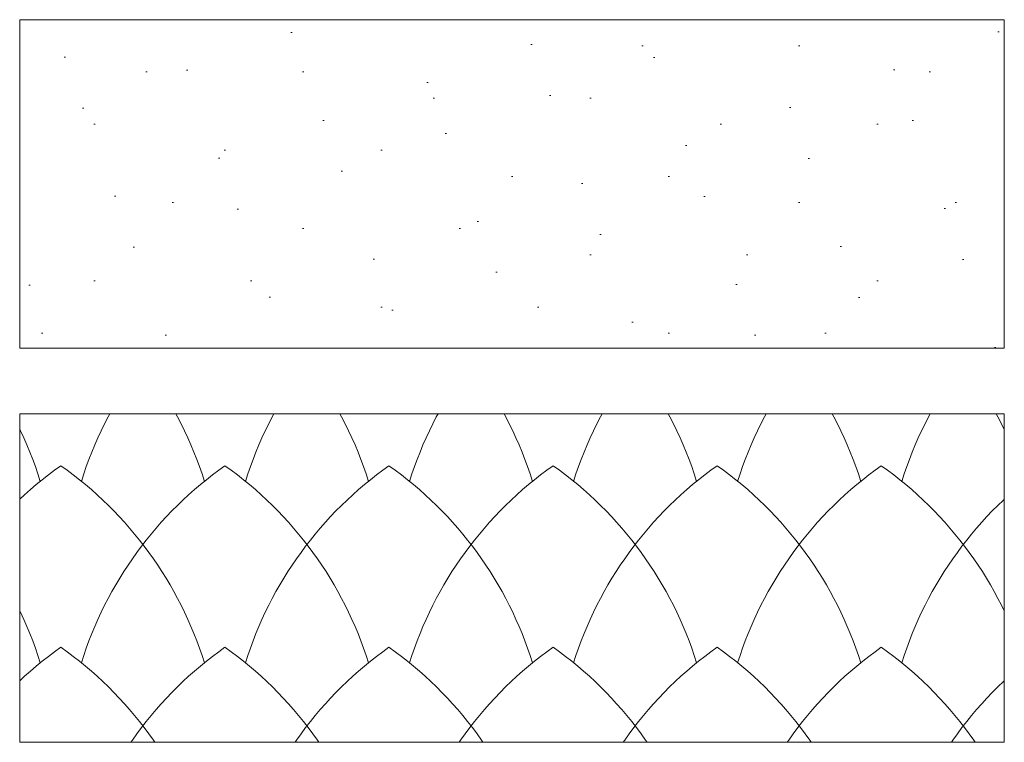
# Paper-space layout 'SA-902 Ruumi 103 siseviimistlused' of a CAD drawing. Header units: millimetres. Extents: x 15 to 415, y 5 to 292.
# Tile 103 of 108: x 295 to 307, y 229 to 238. Entities that reach past the tile are written whole.
import ezdxf
from ezdxf.xclip import XClip

# ---------------------------------------------------------------- set-up
doc = ezdxf.new("R2010")
doc.units = ezdxf.units.MM
doc.header["$MEASUREMENT"] = 0
doc.header["$XCLIPFRAME"] = 2

# ---------------------------------------------------------------- blocks, each defined once
blk = doc.blocks.new('*X23')
at = {"color": 253, "linetype": 'Continuous', "lineweight": 9}
for p, q in [((295.687, 232.871), (295.644, 232.787)), ((295.708, 232.909), (295.687, 232.871)), ((296.533, 232.871), (296.512, 232.909)), ((296.576, 232.787), (296.533, 232.871)), ((297.687, 232.871), (297.644, 232.787)), ((297.708, 232.909), (297.687, 232.871)), ((298.533, 232.871), (298.512, 232.909)), ((298.576, 232.787), (298.533, 232.871)), ((299.687, 232.871), (299.644, 232.787)), ((299.708, 232.909), (299.687, 232.871)), ((300.533, 232.871), (300.512, 232.909)), ((300.576, 232.787), (300.533, 232.871)), ((301.687, 232.871), (301.644, 232.787)), ((301.708, 232.909), (301.687, 232.871)), ((302.533, 232.871), (302.512, 232.909)), ((302.576, 232.787), (302.533, 232.871)), ((303.687, 232.871), (303.644, 232.787)), ((303.708, 232.909), (303.687, 232.871)), ((304.533, 232.871), (304.512, 232.909)), ((304.576, 232.787), (304.533, 232.871)), ((305.687, 232.871), (305.644, 232.787)), ((305.708, 232.909), (305.687, 232.871)), ((306.533, 232.871), (306.512, 232.909)), ((306.576, 232.787), (306.533, 232.871)), ((294.618, 232.702), (294.609, 232.721)), ((295.644, 232.787), (295.602, 232.702)), ((296.618, 232.702), (296.576, 232.787)), ((297.644, 232.787), (297.602, 232.702)), ((298.618, 232.702), (298.576, 232.787)), ((299.644, 232.787), (299.602, 232.702)), ((300.618, 232.702), (300.576, 232.787)), ((301.644, 232.787), (301.602, 232.702)), ((302.618, 232.702), (302.576, 232.787)), ((303.644, 232.787), (303.602, 232.702)), ((304.618, 232.702), (304.576, 232.787)), ((305.644, 232.787), (305.602, 232.702)), ((306.61, 232.718), (306.576, 232.787)), ((294.658, 232.616), (294.618, 232.702)), ((294.696, 232.53), (294.658, 232.616)), ((295.562, 232.616), (295.524, 232.53)), ((295.602, 232.702), (295.562, 232.616)), ((296.658, 232.616), (296.618, 232.702)), ((296.696, 232.53), (296.658, 232.616)), ((297.562, 232.616), (297.524, 232.53)), ((297.602, 232.702), (297.562, 232.616)), ((298.658, 232.616), (298.618, 232.702)), ((298.696, 232.53), (298.658, 232.616)), ((299.562, 232.616), (299.524, 232.53)), ((299.602, 232.702), (299.562, 232.616)), ((300.658, 232.616), (300.618, 232.702)), ((300.696, 232.53), (300.658, 232.616)), ((301.562, 232.616), (301.524, 232.53)), ((301.602, 232.702), (301.562, 232.616)), ((302.658, 232.616), (302.618, 232.702)), ((302.696, 232.53), (302.658, 232.616)), ((303.562, 232.616), (303.524, 232.53)), ((303.602, 232.702), (303.562, 232.616)), ((304.658, 232.616), (304.618, 232.702)), ((304.696, 232.53), (304.658, 232.616)), ((305.562, 232.616), (305.524, 232.53)), ((305.602, 232.702), (305.562, 232.616)), ((294.733, 232.443), (294.696, 232.53)), ((295.524, 232.53), (295.488, 232.443)), ((296.733, 232.443), (296.696, 232.53)), ((297.524, 232.53), (297.488, 232.443)), ((298.733, 232.443), (298.696, 232.53)), ((299.524, 232.53), (299.488, 232.443)), ((300.733, 232.443), (300.696, 232.53)), ((301.524, 232.53), (301.488, 232.443)), ((302.733, 232.443), (302.696, 232.53)), ((303.524, 232.53), (303.488, 232.443)), ((304.733, 232.443), (304.696, 232.53)), ((305.524, 232.53), (305.488, 232.443)), ((294.767, 232.355), (294.733, 232.443)), ((294.8, 232.266), (294.767, 232.355)), ((295.453, 232.355), (295.42, 232.266)), ((295.488, 232.443), (295.453, 232.355)), ((296.767, 232.355), (296.733, 232.443)), ((296.8, 232.266), (296.767, 232.355)), ((297.453, 232.355), (297.42, 232.266)), ((297.488, 232.443), (297.453, 232.355)), ((298.767, 232.355), (298.733, 232.443)), ((298.8, 232.266), (298.767, 232.355)), ((299.453, 232.355), (299.42, 232.266)), ((299.488, 232.443), (299.453, 232.355)), ((300.767, 232.355), (300.733, 232.443)), ((300.8, 232.266), (300.767, 232.355)), ((301.453, 232.355), (301.42, 232.266)), ((301.488, 232.443), (301.453, 232.355)), ((302.767, 232.355), (302.733, 232.443)), ((302.8, 232.266), (302.767, 232.355)), ((303.453, 232.355), (303.42, 232.266)), ((303.488, 232.443), (303.453, 232.355)), ((304.767, 232.355), (304.733, 232.443)), ((304.8, 232.266), (304.767, 232.355)), ((305.453, 232.355), (305.42, 232.266)), ((305.488, 232.443), (305.453, 232.355)), ((294.831, 232.177), (294.8, 232.266)), ((295.11, 232.277), (295.034, 232.222)), ((295.187, 232.222), (295.11, 232.277)), ((295.42, 232.266), (295.389, 232.177)), ((296.831, 232.177), (296.8, 232.266)), ((297.11, 232.277), (297.034, 232.222)), ((297.187, 232.222), (297.11, 232.277)), ((297.42, 232.266), (297.389, 232.177)), ((298.831, 232.177), (298.8, 232.266)), ((299.11, 232.277), (299.034, 232.222)), ((299.187, 232.222), (299.11, 232.277)), ((299.42, 232.266), (299.389, 232.177)), ((300.831, 232.177), (300.8, 232.266)), ((301.11, 232.277), (301.034, 232.222)), ((301.187, 232.222), (301.11, 232.277)), ((301.42, 232.266), (301.389, 232.177)), ((302.831, 232.177), (302.8, 232.266)), ((303.11, 232.277), (303.034, 232.222)), ((303.187, 232.222), (303.11, 232.277)), ((303.42, 232.266), (303.389, 232.177)), ((304.831, 232.177), (304.8, 232.266)), ((305.11, 232.277), (305.034, 232.222)), ((305.187, 232.222), (305.11, 232.277)), ((305.42, 232.266), (305.389, 232.177)), ((294.86, 232.087), (294.831, 232.177)), ((294.958, 232.165), (294.884, 232.107)), ((295.034, 232.222), (294.958, 232.165)), ((295.262, 232.165), (295.187, 232.222)), ((295.337, 232.107), (295.262, 232.165)), ((295.389, 232.177), (295.36, 232.087)), ((296.86, 232.087), (296.831, 232.177)), ((296.958, 232.165), (296.884, 232.107)), ((297.034, 232.222), (296.958, 232.165)), ((297.262, 232.165), (297.187, 232.222)), ((297.337, 232.107), (297.262, 232.165)), ((297.389, 232.177), (297.36, 232.087)), ((298.86, 232.087), (298.831, 232.177)), ((298.958, 232.165), (298.884, 232.107)), ((299.034, 232.222), (298.958, 232.165)), ((299.262, 232.165), (299.187, 232.222)), ((299.337, 232.107), (299.262, 232.165)), ((299.389, 232.177), (299.36, 232.087)), ((300.86, 232.087), (300.831, 232.177)), ((300.958, 232.165), (300.884, 232.107)), ((301.034, 232.222), (300.958, 232.165)), ((301.262, 232.165), (301.187, 232.222)), ((301.337, 232.107), (301.262, 232.165)), ((301.389, 232.177), (301.36, 232.087)), ((302.86, 232.087), (302.831, 232.177)), ((302.958, 232.165), (302.884, 232.107)), ((303.034, 232.222), (302.958, 232.165)), ((303.262, 232.165), (303.187, 232.222)), ((303.337, 232.107), (303.262, 232.165)), ((303.389, 232.177), (303.36, 232.087)), ((304.86, 232.087), (304.831, 232.177)), ((304.958, 232.165), (304.884, 232.107)), ((305.034, 232.222), (304.958, 232.165)), ((305.262, 232.165), (305.187, 232.222)), ((305.337, 232.107), (305.262, 232.165)), ((305.389, 232.177), (305.36, 232.087)), ((294.811, 232.047), (294.739, 231.986)), ((294.884, 232.107), (294.811, 232.047)), ((295.41, 232.047), (295.337, 232.107)), ((295.482, 231.986), (295.41, 232.047)), ((296.811, 232.047), (296.739, 231.986)), ((296.884, 232.107), (296.811, 232.047)), ((297.41, 232.047), (297.337, 232.107)), ((297.482, 231.986), (297.41, 232.047)), ((298.811, 232.047), (298.739, 231.986)), ((298.884, 232.107), (298.811, 232.047)), ((299.41, 232.047), (299.337, 232.107)), ((299.482, 231.986), (299.41, 232.047)), ((300.811, 232.047), (300.739, 231.986)), ((300.884, 232.107), (300.811, 232.047)), ((301.41, 232.047), (301.337, 232.107)), ((301.482, 231.986), (301.41, 232.047)), ((302.811, 232.047), (302.739, 231.986)), ((302.884, 232.107), (302.811, 232.047)), ((303.41, 232.047), (303.337, 232.107)), ((303.482, 231.986), (303.41, 232.047)), ((304.811, 232.047), (304.739, 231.986)), ((304.884, 232.107), (304.811, 232.047)), ((305.41, 232.047), (305.337, 232.107)), ((305.482, 231.986), (305.41, 232.047)), ((294.668, 231.923), (294.609, 231.868)), ((294.739, 231.986), (294.668, 231.923)), ((295.552, 231.923), (295.482, 231.986)), ((295.622, 231.859), (295.552, 231.923)), ((296.668, 231.923), (296.599, 231.859)), ((296.739, 231.986), (296.668, 231.923)), ((297.552, 231.923), (297.482, 231.986)), ((297.622, 231.859), (297.552, 231.923)), ((298.668, 231.923), (298.599, 231.859)), ((298.739, 231.986), (298.668, 231.923)), ((299.552, 231.923), (299.482, 231.986)), ((299.622, 231.859), (299.552, 231.923)), ((300.668, 231.923), (300.599, 231.859)), ((300.739, 231.986), (300.668, 231.923)), ((301.552, 231.923), (301.482, 231.986)), ((301.622, 231.859), (301.552, 231.923)), ((302.668, 231.923), (302.599, 231.859)), ((302.739, 231.986), (302.668, 231.923)), ((303.552, 231.923), (303.482, 231.986)), ((303.622, 231.859), (303.552, 231.923)), ((304.668, 231.923), (304.599, 231.859)), ((304.739, 231.986), (304.668, 231.923)), ((305.552, 231.923), (305.482, 231.986)), ((305.622, 231.859), (305.552, 231.923)), ((306.61, 231.869), (306.599, 231.859)), ((295.69, 231.793), (295.622, 231.859)), ((295.756, 231.726), (295.69, 231.793)), ((296.531, 231.793), (296.464, 231.726)), ((296.599, 231.859), (296.531, 231.793)), ((297.69, 231.793), (297.622, 231.859)), ((297.756, 231.726), (297.69, 231.793)), ((298.531, 231.793), (298.464, 231.726)), ((298.599, 231.859), (298.531, 231.793)), ((299.69, 231.793), (299.622, 231.859)), ((299.756, 231.726), (299.69, 231.793)), ((300.531, 231.793), (300.464, 231.726)), ((300.599, 231.859), (300.531, 231.793)), ((301.69, 231.793), (301.622, 231.859)), ((301.756, 231.726), (301.69, 231.793)), ((302.531, 231.793), (302.464, 231.726)), ((302.599, 231.859), (302.531, 231.793)), ((303.69, 231.793), (303.622, 231.859)), ((303.756, 231.726), (303.69, 231.793)), ((304.531, 231.793), (304.464, 231.726)), ((304.599, 231.859), (304.531, 231.793)), ((305.69, 231.793), (305.622, 231.859)), ((305.756, 231.726), (305.69, 231.793)), ((306.531, 231.793), (306.464, 231.726)), ((306.599, 231.859), (306.531, 231.793)), ((295.822, 231.658), (295.756, 231.726)), ((295.885, 231.588), (295.822, 231.658)), ((296.399, 231.658), (296.335, 231.588)), ((296.464, 231.726), (296.399, 231.658)), ((297.822, 231.658), (297.756, 231.726)), ((297.885, 231.588), (297.822, 231.658)), ((298.399, 231.658), (298.335, 231.588)), ((298.464, 231.726), (298.399, 231.658)), ((299.822, 231.658), (299.756, 231.726)), ((299.885, 231.588), (299.822, 231.658)), ((300.399, 231.658), (300.335, 231.588)), ((300.464, 231.726), (300.399, 231.658)), ((301.822, 231.658), (301.756, 231.726)), ((301.885, 231.588), (301.822, 231.658)), ((302.399, 231.658), (302.335, 231.588)), ((302.464, 231.726), (302.399, 231.658)), ((303.822, 231.658), (303.756, 231.726)), ((303.885, 231.588), (303.822, 231.658)), ((304.399, 231.658), (304.335, 231.588)), ((304.464, 231.726), (304.399, 231.658)), ((305.822, 231.658), (305.756, 231.726)), ((305.885, 231.588), (305.822, 231.658)), ((306.399, 231.658), (306.335, 231.588)), ((306.464, 231.726), (306.399, 231.658)), ((295.948, 231.517), (295.885, 231.588)), ((296.009, 231.445), (295.948, 231.517)), ((296.273, 231.517), (296.212, 231.445)), ((296.335, 231.588), (296.273, 231.517)), ((297.948, 231.517), (297.885, 231.588)), ((298.009, 231.445), (297.948, 231.517)), ((298.273, 231.517), (298.212, 231.445)), ((298.335, 231.588), (298.273, 231.517)), ((299.948, 231.517), (299.885, 231.588)), ((300.009, 231.445), (299.948, 231.517)), ((300.273, 231.517), (300.212, 231.445)), ((300.335, 231.588), (300.273, 231.517)), ((301.948, 231.517), (301.885, 231.588)), ((302.009, 231.445), (301.948, 231.517)), ((302.273, 231.517), (302.212, 231.445)), ((302.335, 231.588), (302.273, 231.517)), ((303.948, 231.517), (303.885, 231.588)), ((304.009, 231.445), (303.948, 231.517)), ((304.273, 231.517), (304.212, 231.445)), ((304.335, 231.588), (304.273, 231.517)), ((305.948, 231.517), (305.885, 231.588)), ((306.009, 231.445), (305.948, 231.517)), ((306.273, 231.517), (306.212, 231.445)), ((306.335, 231.588), (306.273, 231.517)), ((296.068, 231.372), (296.009, 231.445)), ((296.212, 231.445), (296.152, 231.372)), ((298.068, 231.372), (298.009, 231.445)), ((298.212, 231.445), (298.152, 231.372)), ((300.068, 231.372), (300.009, 231.445)), ((300.212, 231.445), (300.152, 231.372)), ((302.068, 231.372), (302.009, 231.445)), ((302.212, 231.445), (302.152, 231.372)), ((304.068, 231.372), (304.009, 231.445)), ((304.212, 231.445), (304.152, 231.372)), ((306.068, 231.372), (306.009, 231.445)), ((306.212, 231.445), (306.152, 231.372)), ((296.094, 231.297), (296.038, 231.221)), ((296.126, 231.297), (296.068, 231.372)), ((296.152, 231.372), (296.094, 231.297)), ((296.183, 231.221), (296.126, 231.297)), ((298.094, 231.297), (298.038, 231.221)), ((298.126, 231.297), (298.068, 231.372)), ((298.152, 231.372), (298.094, 231.297)), ((298.183, 231.221), (298.126, 231.297)), ((300.094, 231.297), (300.038, 231.221)), ((300.126, 231.297), (300.068, 231.372)), ((300.152, 231.372), (300.094, 231.297)), ((300.183, 231.221), (300.126, 231.297)), ((302.094, 231.297), (302.038, 231.221)), ((302.126, 231.297), (302.068, 231.372)), ((302.152, 231.372), (302.094, 231.297)), ((302.183, 231.221), (302.126, 231.297)), ((304.094, 231.297), (304.038, 231.221)), ((304.126, 231.297), (304.068, 231.372)), ((304.152, 231.372), (304.094, 231.297)), ((304.183, 231.221), (304.126, 231.297)), ((306.094, 231.297), (306.038, 231.221)), ((306.126, 231.297), (306.068, 231.372)), ((306.152, 231.372), (306.094, 231.297)), ((306.183, 231.221), (306.126, 231.297)), ((296.038, 231.221), (295.983, 231.144)), ((296.238, 231.144), (296.183, 231.221)), ((298.038, 231.221), (297.983, 231.144)), ((298.238, 231.144), (298.183, 231.221)), ((300.038, 231.221), (299.983, 231.144)), ((300.238, 231.144), (300.183, 231.221)), ((302.038, 231.221), (301.983, 231.144)), ((302.238, 231.144), (302.183, 231.221)), ((304.038, 231.221), (303.983, 231.144)), ((304.238, 231.144), (304.183, 231.221)), ((306.038, 231.221), (305.983, 231.144)), ((306.238, 231.144), (306.183, 231.221)), ((295.929, 231.066), (295.878, 230.987)), ((295.983, 231.144), (295.929, 231.066)), ((296.291, 231.066), (296.238, 231.144)), ((296.343, 230.987), (296.291, 231.066)), ((297.929, 231.066), (297.878, 230.987)), ((297.983, 231.144), (297.929, 231.066)), ((298.291, 231.066), (298.238, 231.144)), ((298.343, 230.987), (298.291, 231.066)), ((299.929, 231.066), (299.878, 230.987)), ((299.983, 231.144), (299.929, 231.066)), ((300.291, 231.066), (300.238, 231.144)), ((300.343, 230.987), (300.291, 231.066)), ((301.929, 231.066), (301.878, 230.987)), ((301.983, 231.144), (301.929, 231.066)), ((302.291, 231.066), (302.238, 231.144)), ((302.343, 230.987), (302.291, 231.066)), ((303.929, 231.066), (303.878, 230.987)), ((303.983, 231.144), (303.929, 231.066)), ((304.291, 231.066), (304.238, 231.144)), ((304.343, 230.987), (304.291, 231.066)), ((305.929, 231.066), (305.878, 230.987)), ((305.983, 231.144), (305.929, 231.066)), ((306.291, 231.066), (306.238, 231.144)), ((306.343, 230.987), (306.291, 231.066)), ((295.878, 230.987), (295.828, 230.907)), ((296.393, 230.907), (296.343, 230.987)), ((297.878, 230.987), (297.828, 230.907)), ((298.393, 230.907), (298.343, 230.987)), ((299.878, 230.987), (299.828, 230.907)), ((300.393, 230.907), (300.343, 230.987)), ((301.878, 230.987), (301.828, 230.907)), ((302.393, 230.907), (302.343, 230.987)), ((303.878, 230.987), (303.828, 230.907)), ((304.393, 230.907), (304.343, 230.987)), ((305.878, 230.987), (305.828, 230.907)), ((306.393, 230.907), (306.343, 230.987)), ((295.779, 230.826), (295.732, 230.744)), ((295.828, 230.907), (295.779, 230.826)), ((296.441, 230.826), (296.393, 230.907)), ((296.488, 230.744), (296.441, 230.826)), ((297.779, 230.826), (297.732, 230.744)), ((297.828, 230.907), (297.779, 230.826)), ((298.441, 230.826), (298.393, 230.907)), ((298.488, 230.744), (298.441, 230.826)), ((299.779, 230.826), (299.732, 230.744)), ((299.828, 230.907), (299.779, 230.826)), ((300.441, 230.826), (300.393, 230.907)), ((300.488, 230.744), (300.441, 230.826)), ((301.779, 230.826), (301.732, 230.744)), ((301.828, 230.907), (301.779, 230.826)), ((302.441, 230.826), (302.393, 230.907)), ((302.488, 230.744), (302.441, 230.826)), ((303.779, 230.826), (303.732, 230.744)), ((303.828, 230.907), (303.779, 230.826)), ((304.441, 230.826), (304.393, 230.907)), ((304.488, 230.744), (304.441, 230.826)), ((305.779, 230.826), (305.732, 230.744)), ((305.828, 230.907), (305.779, 230.826)), ((306.441, 230.826), (306.393, 230.907)), ((306.488, 230.744), (306.441, 230.826)), ((295.732, 230.744), (295.687, 230.661)), ((296.533, 230.661), (296.488, 230.744)), ((297.732, 230.744), (297.687, 230.661)), ((298.533, 230.661), (298.488, 230.744)), ((299.732, 230.744), (299.687, 230.661)), ((300.533, 230.661), (300.488, 230.744)), ((301.732, 230.744), (301.687, 230.661)), ((302.533, 230.661), (302.488, 230.744)), ((303.732, 230.744), (303.687, 230.661)), ((304.533, 230.661), (304.488, 230.744)), ((305.732, 230.744), (305.687, 230.661)), ((306.533, 230.661), (306.488, 230.744)), ((295.644, 230.577), (295.602, 230.492)), ((295.687, 230.661), (295.644, 230.577)), ((296.576, 230.577), (296.533, 230.661)), ((296.618, 230.492), (296.576, 230.577)), ((297.644, 230.577), (297.602, 230.492)), ((297.687, 230.661), (297.644, 230.577)), ((298.576, 230.577), (298.533, 230.661)), ((298.618, 230.492), (298.576, 230.577)), ((299.644, 230.577), (299.602, 230.492)), ((299.687, 230.661), (299.644, 230.577)), ((300.576, 230.577), (300.533, 230.661)), ((300.618, 230.492), (300.576, 230.577)), ((301.644, 230.577), (301.602, 230.492)), ((301.687, 230.661), (301.644, 230.577)), ((302.576, 230.577), (302.533, 230.661)), ((302.618, 230.492), (302.576, 230.577)), ((303.644, 230.577), (303.602, 230.492)), ((303.687, 230.661), (303.644, 230.577)), ((304.576, 230.577), (304.533, 230.661)), ((304.618, 230.492), (304.576, 230.577)), ((305.644, 230.577), (305.602, 230.492)), ((305.687, 230.661), (305.644, 230.577)), ((306.576, 230.577), (306.533, 230.661)), ((306.61, 230.508), (306.576, 230.577)), ((294.618, 230.492), (294.609, 230.511)), ((294.658, 230.406), (294.618, 230.492)), ((295.602, 230.492), (295.562, 230.406)), ((296.658, 230.406), (296.618, 230.492)), ((297.602, 230.492), (297.562, 230.406)), ((298.658, 230.406), (298.618, 230.492)), ((299.602, 230.492), (299.562, 230.406)), ((300.658, 230.406), (300.618, 230.492)), ((301.602, 230.492), (301.562, 230.406)), ((302.658, 230.406), (302.618, 230.492)), ((303.602, 230.492), (303.562, 230.406)), ((304.658, 230.406), (304.618, 230.492)), ((305.602, 230.492), (305.562, 230.406)), ((294.696, 230.32), (294.658, 230.406)), ((294.733, 230.233), (294.696, 230.32)), ((295.524, 230.32), (295.488, 230.233)), ((295.562, 230.406), (295.524, 230.32)), ((296.696, 230.32), (296.658, 230.406)), ((296.733, 230.233), (296.696, 230.32)), ((297.524, 230.32), (297.488, 230.233)), ((297.562, 230.406), (297.524, 230.32)), ((298.696, 230.32), (298.658, 230.406)), ((298.733, 230.233), (298.696, 230.32)), ((299.524, 230.32), (299.488, 230.233)), ((299.562, 230.406), (299.524, 230.32)), ((300.696, 230.32), (300.658, 230.406)), ((300.733, 230.233), (300.696, 230.32)), ((301.524, 230.32), (301.488, 230.233)), ((301.562, 230.406), (301.524, 230.32)), ((302.696, 230.32), (302.658, 230.406)), ((302.733, 230.233), (302.696, 230.32)), ((303.524, 230.32), (303.488, 230.233)), ((303.562, 230.406), (303.524, 230.32)), ((304.696, 230.32), (304.658, 230.406)), ((304.733, 230.233), (304.696, 230.32)), ((305.524, 230.32), (305.488, 230.233)), ((305.562, 230.406), (305.524, 230.32)), ((294.767, 230.145), (294.733, 230.233)), ((295.488, 230.233), (295.453, 230.145)), ((296.767, 230.145), (296.733, 230.233)), ((297.488, 230.233), (297.453, 230.145)), ((298.767, 230.145), (298.733, 230.233)), ((299.488, 230.233), (299.453, 230.145)), ((300.767, 230.145), (300.733, 230.233)), ((301.488, 230.233), (301.453, 230.145)), ((302.767, 230.145), (302.733, 230.233)), ((303.488, 230.233), (303.453, 230.145)), ((304.767, 230.145), (304.733, 230.233)), ((305.488, 230.233), (305.453, 230.145)), ((294.8, 230.056), (294.767, 230.145)), ((295.453, 230.145), (295.42, 230.056)), ((296.8, 230.056), (296.767, 230.145)), ((297.453, 230.145), (297.42, 230.056)), ((298.8, 230.056), (298.767, 230.145)), ((299.453, 230.145), (299.42, 230.056)), ((300.8, 230.056), (300.767, 230.145)), ((301.453, 230.145), (301.42, 230.056)), ((302.8, 230.056), (302.767, 230.145)), ((303.453, 230.145), (303.42, 230.056)), ((304.8, 230.056), (304.767, 230.145)), ((305.453, 230.145), (305.42, 230.056)), ((294.831, 229.967), (294.8, 230.056)), ((294.86, 229.877), (294.831, 229.967)), ((294.958, 229.955), (294.884, 229.897)), ((295.034, 230.012), (294.958, 229.955)), ((295.11, 230.067), (295.034, 230.012)), ((295.187, 230.012), (295.11, 230.067)), ((295.262, 229.955), (295.187, 230.012)), ((295.337, 229.897), (295.262, 229.955)), ((295.389, 229.967), (295.36, 229.877)), ((295.42, 230.056), (295.389, 229.967)), ((296.831, 229.967), (296.8, 230.056)), ((296.86, 229.877), (296.831, 229.967)), ((296.958, 229.955), (296.884, 229.897)), ((297.034, 230.012), (296.958, 229.955)), ((297.11, 230.067), (297.034, 230.012)), ((297.187, 230.012), (297.11, 230.067)), ((297.262, 229.955), (297.187, 230.012)), ((297.337, 229.897), (297.262, 229.955)), ((297.389, 229.967), (297.36, 229.877)), ((297.42, 230.056), (297.389, 229.967)), ((298.831, 229.967), (298.8, 230.056)), ((298.86, 229.877), (298.831, 229.967)), ((298.958, 229.955), (298.884, 229.897)), ((299.034, 230.012), (298.958, 229.955)), ((299.11, 230.067), (299.034, 230.012)), ((299.187, 230.012), (299.11, 230.067)), ((299.262, 229.955), (299.187, 230.012)), ((299.337, 229.897), (299.262, 229.955)), ((299.389, 229.967), (299.36, 229.877)), ((299.42, 230.056), (299.389, 229.967)), ((300.831, 229.967), (300.8, 230.056)), ((300.86, 229.877), (300.831, 229.967)), ((300.958, 229.955), (300.884, 229.897)), ((301.034, 230.012), (300.958, 229.955)), ((301.11, 230.067), (301.034, 230.012)), ((301.187, 230.012), (301.11, 230.067)), ((301.262, 229.955), (301.187, 230.012)), ((301.337, 229.897), (301.262, 229.955)), ((301.389, 229.967), (301.36, 229.877)), ((301.42, 230.056), (301.389, 229.967)), ((302.831, 229.967), (302.8, 230.056)), ((302.86, 229.877), (302.831, 229.967)), ((302.958, 229.955), (302.884, 229.897)), ((303.034, 230.012), (302.958, 229.955)), ((303.11, 230.067), (303.034, 230.012)), ((303.187, 230.012), (303.11, 230.067)), ((303.262, 229.955), (303.187, 230.012)), ((303.337, 229.897), (303.262, 229.955)), ((303.389, 229.967), (303.36, 229.877)), ((303.42, 230.056), (303.389, 229.967)), ((304.831, 229.967), (304.8, 230.056)), ((304.86, 229.877), (304.831, 229.967)), ((304.958, 229.955), (304.884, 229.897)), ((305.034, 230.012), (304.958, 229.955)), ((305.11, 230.067), (305.034, 230.012)), ((305.187, 230.012), (305.11, 230.067)), ((305.262, 229.955), (305.187, 230.012)), ((305.337, 229.897), (305.262, 229.955)), ((305.389, 229.967), (305.36, 229.877)), ((305.42, 230.056), (305.389, 229.967)), ((294.811, 229.837), (294.739, 229.776)), ((294.884, 229.897), (294.811, 229.837)), ((295.41, 229.837), (295.337, 229.897)), ((295.482, 229.776), (295.41, 229.837)), ((296.811, 229.837), (296.739, 229.776)), ((296.884, 229.897), (296.811, 229.837)), ((297.41, 229.837), (297.337, 229.897)), ((297.482, 229.776), (297.41, 229.837)), ((298.811, 229.837), (298.739, 229.776)), ((298.884, 229.897), (298.811, 229.837)), ((299.41, 229.837), (299.337, 229.897)), ((299.482, 229.776), (299.41, 229.837)), ((300.811, 229.837), (300.739, 229.776)), ((300.884, 229.897), (300.811, 229.837)), ((301.41, 229.837), (301.337, 229.897)), ((301.482, 229.776), (301.41, 229.837)), ((302.811, 229.837), (302.739, 229.776)), ((302.884, 229.897), (302.811, 229.837)), ((303.41, 229.837), (303.337, 229.897)), ((303.482, 229.776), (303.41, 229.837)), ((304.811, 229.837), (304.739, 229.776)), ((304.884, 229.897), (304.811, 229.837)), ((305.41, 229.837), (305.337, 229.897)), ((305.482, 229.776), (305.41, 229.837)), ((294.668, 229.713), (294.609, 229.658)), ((294.739, 229.776), (294.668, 229.713)), ((295.552, 229.713), (295.482, 229.776)), ((295.622, 229.649), (295.552, 229.713)), ((296.668, 229.713), (296.599, 229.649)), ((296.739, 229.776), (296.668, 229.713)), ((297.552, 229.713), (297.482, 229.776)), ((297.622, 229.649), (297.552, 229.713)), ((298.668, 229.713), (298.599, 229.649)), ((298.739, 229.776), (298.668, 229.713)), ((299.552, 229.713), (299.482, 229.776)), ((299.622, 229.649), (299.552, 229.713)), ((300.668, 229.713), (300.599, 229.649)), ((300.739, 229.776), (300.668, 229.713)), ((301.552, 229.713), (301.482, 229.776)), ((301.622, 229.649), (301.552, 229.713)), ((302.668, 229.713), (302.599, 229.649)), ((302.739, 229.776), (302.668, 229.713)), ((303.552, 229.713), (303.482, 229.776)), ((303.622, 229.649), (303.552, 229.713)), ((304.668, 229.713), (304.599, 229.649)), ((304.739, 229.776), (304.668, 229.713)), ((305.552, 229.713), (305.482, 229.776)), ((305.622, 229.649), (305.552, 229.713)), ((295.69, 229.583), (295.622, 229.649)), ((296.599, 229.649), (296.531, 229.583)), ((297.69, 229.583), (297.622, 229.649)), ((298.599, 229.649), (298.531, 229.583)), ((299.69, 229.583), (299.622, 229.649)), ((300.599, 229.649), (300.531, 229.583)), ((301.69, 229.583), (301.622, 229.649)), ((302.599, 229.649), (302.531, 229.583)), ((303.69, 229.583), (303.622, 229.649)), ((304.599, 229.649), (304.531, 229.583)), ((305.69, 229.583), (305.622, 229.649)), ((306.599, 229.649), (306.531, 229.583)), ((306.61, 229.659), (306.599, 229.649)), ((295.756, 229.516), (295.69, 229.583)), ((295.822, 229.448), (295.756, 229.516)), ((296.464, 229.516), (296.399, 229.448)), ((296.531, 229.583), (296.464, 229.516)), ((297.756, 229.516), (297.69, 229.583)), ((297.822, 229.448), (297.756, 229.516)), ((298.464, 229.516), (298.399, 229.448)), ((298.531, 229.583), (298.464, 229.516)), ((299.756, 229.516), (299.69, 229.583)), ((299.822, 229.448), (299.756, 229.516)), ((300.464, 229.516), (300.399, 229.448)), ((300.531, 229.583), (300.464, 229.516)), ((301.756, 229.516), (301.69, 229.583)), ((301.822, 229.448), (301.756, 229.516)), ((302.464, 229.516), (302.399, 229.448)), ((302.531, 229.583), (302.464, 229.516)), ((303.756, 229.516), (303.69, 229.583)), ((303.822, 229.448), (303.756, 229.516)), ((304.464, 229.516), (304.399, 229.448)), ((304.531, 229.583), (304.464, 229.516)), ((305.756, 229.516), (305.69, 229.583)), ((305.822, 229.448), (305.756, 229.516)), ((306.464, 229.516), (306.399, 229.448)), ((306.531, 229.583), (306.464, 229.516)), ((295.885, 229.378), (295.822, 229.448)), ((295.948, 229.307), (295.885, 229.378)), ((296.335, 229.378), (296.273, 229.307)), ((296.399, 229.448), (296.335, 229.378)), ((297.885, 229.378), (297.822, 229.448)), ((297.948, 229.307), (297.885, 229.378)), ((298.335, 229.378), (298.273, 229.307)), ((298.399, 229.448), (298.335, 229.378)), ((299.885, 229.378), (299.822, 229.448)), ((299.948, 229.307), (299.885, 229.378)), ((300.335, 229.378), (300.273, 229.307)), ((300.399, 229.448), (300.335, 229.378)), ((301.885, 229.378), (301.822, 229.448)), ((301.948, 229.307), (301.885, 229.378)), ((302.335, 229.378), (302.273, 229.307)), ((302.399, 229.448), (302.335, 229.378)), ((303.885, 229.378), (303.822, 229.448)), ((303.948, 229.307), (303.885, 229.378)), ((304.335, 229.378), (304.273, 229.307)), ((304.399, 229.448), (304.335, 229.378)), ((305.885, 229.378), (305.822, 229.448)), ((305.948, 229.307), (305.885, 229.378)), ((306.335, 229.378), (306.273, 229.307)), ((306.399, 229.448), (306.335, 229.378)), ((296.009, 229.235), (295.948, 229.307)), ((296.068, 229.162), (296.009, 229.235)), ((296.212, 229.235), (296.152, 229.162)), ((296.273, 229.307), (296.212, 229.235)), ((298.009, 229.235), (297.948, 229.307)), ((298.068, 229.162), (298.009, 229.235)), ((298.212, 229.235), (298.152, 229.162)), ((298.273, 229.307), (298.212, 229.235)), ((300.009, 229.235), (299.948, 229.307)), ((300.068, 229.162), (300.009, 229.235)), ((300.212, 229.235), (300.152, 229.162)), ((300.273, 229.307), (300.212, 229.235)), ((302.009, 229.235), (301.948, 229.307)), ((302.068, 229.162), (302.009, 229.235)), ((302.212, 229.235), (302.152, 229.162)), ((302.273, 229.307), (302.212, 229.235)), ((304.009, 229.235), (303.948, 229.307)), ((304.068, 229.162), (304.009, 229.235)), ((304.212, 229.235), (304.152, 229.162)), ((304.273, 229.307), (304.212, 229.235)), ((306.009, 229.235), (305.948, 229.307)), ((306.068, 229.162), (306.009, 229.235)), ((306.212, 229.235), (306.152, 229.162)), ((306.273, 229.307), (306.212, 229.235)), ((296.126, 229.087), (296.068, 229.162)), ((296.152, 229.162), (296.094, 229.087)), ((298.126, 229.087), (298.068, 229.162)), ((298.152, 229.162), (298.094, 229.087)), ((300.126, 229.087), (300.068, 229.162)), ((300.152, 229.162), (300.094, 229.087)), ((302.126, 229.087), (302.068, 229.162)), ((302.152, 229.162), (302.094, 229.087)), ((304.126, 229.087), (304.068, 229.162)), ((304.152, 229.162), (304.094, 229.087)), ((306.126, 229.087), (306.068, 229.162)), ((306.152, 229.162), (306.094, 229.087)), ((296.038, 229.011), (295.983, 228.934)), ((296.094, 229.087), (296.038, 229.011)), ((296.183, 229.011), (296.126, 229.087)), ((296.238, 228.934), (296.183, 229.011)), ((298.038, 229.011), (297.983, 228.934)), ((298.094, 229.087), (298.038, 229.011)), ((298.183, 229.011), (298.126, 229.087)), ((298.238, 228.934), (298.183, 229.011)), ((300.038, 229.011), (299.983, 228.934)), ((300.094, 229.087), (300.038, 229.011)), ((300.183, 229.011), (300.126, 229.087)), ((300.238, 228.934), (300.183, 229.011)), ((302.038, 229.011), (301.983, 228.934)), ((302.094, 229.087), (302.038, 229.011)), ((302.183, 229.011), (302.126, 229.087)), ((302.238, 228.934), (302.183, 229.011)), ((304.038, 229.011), (303.983, 228.934)), ((304.094, 229.087), (304.038, 229.011)), ((304.183, 229.011), (304.126, 229.087)), ((304.238, 228.934), (304.183, 229.011)), ((306.038, 229.011), (305.983, 228.934)), ((306.094, 229.087), (306.038, 229.011)), ((306.183, 229.011), (306.126, 229.087)), ((306.238, 228.934), (306.183, 229.011)), ((295.983, 228.934), (295.965, 228.909)), ((296.255, 228.909), (296.238, 228.934)), ((297.983, 228.934), (297.965, 228.909)), ((298.255, 228.909), (298.238, 228.934)), ((299.983, 228.934), (299.965, 228.909)), ((300.255, 228.909), (300.238, 228.934)), ((301.983, 228.934), (301.965, 228.909)), ((302.255, 228.909), (302.238, 228.934)), ((303.983, 228.934), (303.965, 228.909)), ((304.255, 228.909), (304.238, 228.934)), ((305.983, 228.934), (305.965, 228.909)), ((306.255, 228.909), (306.238, 228.934))]:
    blk.add_line(p, q, dxfattribs=at)
blk = doc.blocks.new('Drawing_4_4', base_point=(9.36, 554.747))
at = {"linetype": 'Continuous', "lineweight": 9}
h = blk.add_hatch(dxfattribs=at)
h.set_pattern_fill('Carpet_tihe_0004', color=253, style=0, pattern_type=2)
h.set_pattern_definition([(45, (300.6094, 237.7095), (-0.9546, 0.9546), [0, -0.9, 0, -1.35]), (110, (303.6094, 237.7095), (1.26859, 0.46173), [0, -0.66, 0, -1.14])])
h.paths.add_polyline_path([(294.609, 233.709), (306.61, 233.709), (306.61, 237.71), (294.609, 237.71)])
at = {"color": 7, "linetype": 'Continuous', "lineweight": 9}
for p, q in [((306.61, 237.71), (294.609, 237.71)), ((294.609, 237.71), (294.609, 233.709)), ((306.61, 233.709), (306.61, 237.71)), ((294.609, 233.709), (306.61, 233.709)), ((306.61, 232.909), (294.609, 232.909)), ((294.609, 232.909), (294.609, 228.909)), ((306.61, 228.909), (306.61, 232.909)), ((294.609, 228.909), (306.61, 228.909))]:
    blk.add_line(p, q, dxfattribs=at)
at = {"color": 7, "linetype": 'Continuous', "lineweight": 13}
blk.add_blockref('*X23', (0, 0), dxfattribs=at)

psp = doc.layouts.new('SA-902 Ruumi 103 siseviimistlused')

# ---------------------------------------------------------------- block references
at = {"color": 7, "linetype": 'Continuous', "lineweight": 13}
ref = psp.add_blockref('Drawing_4_4', (9.36, 554.747), dxfattribs=at)
XClip(ref).set_block_clipping_path([(291.714254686, 168.768728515), (406.3083462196, 280.9999827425)])

doc.saveas('drawing.dxf')
